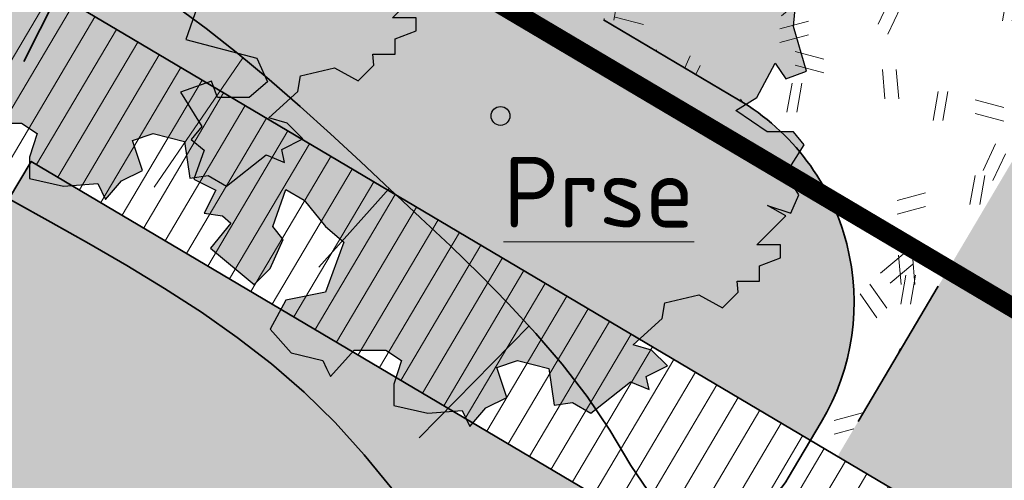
# Model space of a CAD drawing. Header units: metres. Extents: x 90794 to 91984, y 464666 to 465269.
# Tile 22 of 81: x 90923.73 to 90936.27, y 465044.74 to 465050.61. Entities that reach past the tile are written whole.
import ezdxf

# ---------------------------------------------------------------- set-up
doc = ezdxf.new("R2010")
doc.units = ezdxf.units.M
doc.linetypes.add('NLCS-HIDDEN', pattern=[4, 2, -2])
doc.linetypes.add('XX-HIDDEN', pattern=[4, 2, -2])
for name, color, linetype, lineweight in [('N-WE-GR-BEPLANTING_CULTUUR_VASTE PLANTENVAK-A-500', 92, 'Continuous', 18), ('N-WE-GR-BOOM-S', 90, 'Continuous', 25), ('N-WE-GR-GRAS_RUIGGRAS-A-500', 62, 'Continuous', 18), ('N-WE-GR-GROENSTROOK-G', 90, 'Continuous', 35), ('N-WE-GW-HELOFYTENFILTER-A-500', 62, 'Continuous', 18), ('N-WE-GW-TALUDARCERING_KORT-G', 90, 'Continuous', 35), ('N-WE-GW-TALUDARCERING_LANG-G', 90, 'Continuous', 18), ('N-WE-GW-WADI-G', 110, 'XX-HIDDEN', 35), ('N-WE-GW-WADI_TALUD-A-500', 62, 'Continuous', 18), ('N-WE-RI-ITR_RETENTIE_WADI_BODEM-G', 140, 'Continuous', 35), ('N-WE-RI-ITR_RETENTIE_WADI_INSTEEK-G', 120, 'Continuous', 35), ('N-WE-VH-T25', 7, 'Continuous', 25), ('N-WE-VH-VERHARDING-G', 7, 'Continuous', 35), ('V-WE-GR-BOOM-T18', 1, 'Continuous', 18)]:
    doc.layers.add(name, color=color, linetype=linetype, lineweight=lineweight)
doc.layers.add('N-WE-GR-BOOM-A-500', color=7, linetype='Continuous', lineweight=25, true_color=0x30c200, transparency=0.8)
doc.layers.add('N-WE-KL-TRACE_ET_OV_GROEP1-G', color=1, linetype='NLCS-HIDDEN', lineweight=35, true_color=0xff0000, transparency=0.5)
doc.layers.add('N-WE-GR-GRAS_KRUIDENRIJK-A-500', color=7, linetype='Continuous', lineweight=18, true_color=0x008020)
doc.layers.add('N-WE-IE-MEUBILAIR_WATERWEGMEUBILAIR_STEIGER-V', color=7, linetype='Continuous', lineweight=18, true_color=0x9b5f36)
doc.layers.get('0').freeze()
doc.styles.add('NLCS-ISO-M500-T18', font='NLCS-ISO.ttf', dxfattribs={"height": 0.9})
doc.styles.add('NLCS-ISO-M500-T25', font='NLCS-ISO.ttf', dxfattribs={"height": 1.25})
pattern_1 = [(40, (90932.96437311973, 465018.5145333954), (-1.387956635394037, 3.40429161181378), [0.3749999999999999, -4]), (40, (90933.08937311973, 465018.3895333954), (-1.387956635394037, 3.40429161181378), [0.3749999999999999, -4]), (95, (90933.71437311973, 465018.3895333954), (-3.931830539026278, 1.914604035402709), [0.375, -2]), (95, (90933.88937311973, 465018.3895333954), (-3.931830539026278, 1.914604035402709), [0.375, -2]), (125, (90933.96437311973, 465019.0145333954), (-3.686609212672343, 0.4705449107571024), [0.375, -2.5]), (125, (90934.08937311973, 465019.1395333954), (-3.686609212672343, 0.4705449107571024), [0.375, -2.5]), (15, (90932.96437311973, 465019.1395333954), (0.8018411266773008, 2.803043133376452), [0.375, -2]), (15, (90932.96437311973, 465019.3145333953), (0.8018411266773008, 2.803043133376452), [0.375, -2]), (165, (90932.96437311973, 465019.1395333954), (-2.419460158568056, -3.233993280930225), [0.375, -2]), (165, (90932.96437311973, 465019.3145333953), (-2.419460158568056, -3.233993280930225), [0.375, -2]), (65, (90932.96437311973, 465018.5145333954), (-1.337170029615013, 1.86483278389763), [0.375, -2.5]), (65, (90933.08937311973, 465018.3895333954), (-1.337170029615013, 1.86483278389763), [0.375, -2.5]), (80, (90933.71437311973, 465018.3895333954), (-3.302320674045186, 2.866998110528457), [0.3749999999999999, -2]), (80, (90933.83937311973, 465018.3895333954), (-3.302320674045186, 2.866998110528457), [0.3749999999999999, -2]), (80, (90933.21437311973, 465019.0145333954), (-2.331783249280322, 1.172726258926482), [0.3749999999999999, -2]), (80, (90933.33937311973, 465019.0145333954), (-2.331783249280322, 1.172726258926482), [0.3749999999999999, -2])]
pattern_2 = [(0, (90932.96437311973, 465018.5145333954), (1, 1), [0.12, -0.8]), (45, (90933.36437311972, 465018.7145333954), (-0.1131370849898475, 1.866761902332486), [0.12, -0.8]), (29.99999999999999, (90933.04437311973, 465018.6345333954), (0.2274613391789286, 1.286025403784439), [0.12, -0.8]), (15, (90933.28437311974, 465018.9945333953), (0.3856270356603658, 0.7244941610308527), [0.12, -0.8]), (135, (90933.12437311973, 465020.5145333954), (-0.02828427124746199, -0.6505382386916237), [0.12, -0.8]), (150, (90934.16437311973, 465018.9145333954), (0.2156921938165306, -0.5864101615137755), [0.12, -0.8]), (165, (90933.20437311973, 465018.5545333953), (0.1434520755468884, -0.7010146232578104), [0.12, -0.8]), (85, (90933.36437311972, 465018.9145333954), (-0.872677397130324, 1.040016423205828), [0.12, -0.8]), (99.99999999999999, (90932.96437311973, 465018.5145333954), (-1.112117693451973, 0.7787131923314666), [0.12, -0.7999999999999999])]

# ---------------------------------------------------------------- blocks, each defined once
blk = doc.blocks.new('SGR-BOOM_06')
at = {"layer": 'N-WE-GR-BOOM-A-500'}
h = blk.add_hatch(color=256, dxfattribs=at)
h.dxf.hatch_style = 1
h.paths.add_polyline_path([(3.746303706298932, 0.08486595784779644), (4.082024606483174, 0.2936990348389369), (4.375415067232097, 0.8382641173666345), (4.543299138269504, 0.5885213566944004), (4.876296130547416, 0.7127381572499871), (4.667437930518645, 1.425137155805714), (4.711079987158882, 1.886434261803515), (4.499534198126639, 1.969671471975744), (4.163754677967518, 2.639753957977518), (3.828442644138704, 3.012677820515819), (3.373874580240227, 2.603955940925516), (3.662895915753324, 2.430909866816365), (3.914056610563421, 1.801765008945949), (3.537384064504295, 1.718488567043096), (3.327180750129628, 2.136095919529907), (2.991451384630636, 2.054186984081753), (2.657064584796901, 2.305283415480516), (2.238064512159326, 2.514066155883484), (2.446864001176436, 2.681947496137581), (2.321287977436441, 2.931693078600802), (2.530081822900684, 3.184190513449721), (2.865825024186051, 3.05865353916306), (3.159240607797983, 3.226540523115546), (2.697926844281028, 3.519936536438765), (2.530031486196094, 3.938911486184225), (2.197017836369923, 4.064448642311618), (1.94450365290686, 4.524361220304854), (1.273022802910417, 4.692183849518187), (0.8554126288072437, 4.524288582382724), (1.107912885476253, 4.273186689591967), (1.064270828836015, 3.811889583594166), (0.2276521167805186, 3.979701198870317), (0.3518243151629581, 4.315444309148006), (0.1839317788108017, 4.692111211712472), (-0.1504327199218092, 4.608837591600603), (-0.4861730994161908, 4.692066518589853), (-1.154910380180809, 4.649713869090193), (-1.490634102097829, 4.483188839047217), (-1.95193375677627, 4.56504461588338), (-2.538756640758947, 4.105076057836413), (-2.119756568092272, 3.896293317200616), (-1.994180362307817, 3.643818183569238), (-1.575180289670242, 3.435035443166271), (-1.994130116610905, 2.890461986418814), (-2.538667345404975, 2.766231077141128), (-2.915367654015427, 3.099211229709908), (-2.619546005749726, 3.216664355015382), (-2.873110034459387, 3.855299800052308), (-3.627802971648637, 3.434898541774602), (-4.004453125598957, 3.015887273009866), (-3.794266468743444, 2.848033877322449), (-4.004419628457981, 2.513649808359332), (-4.424759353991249, 2.34575435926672), (-4.716801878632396, 2.053672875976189), (-5.01017267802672, 1.214316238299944), (-3.880118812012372, 0.9209648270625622), (-3.712226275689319, 0.5442979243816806), (-4.004271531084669, 0.2931597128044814), (-4.506508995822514, 0.2931262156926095), (-4.602327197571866, 0.5555981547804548), (-5.093368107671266, 0.3763383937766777), (-4.757596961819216, -0.1681847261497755), (-4.925450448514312, -0.3770066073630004), (-4.716628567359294, -0.544860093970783), (-4.88446521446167, -1.006165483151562), (-4.532341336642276, -1.182198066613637), (-4.716561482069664, -1.550699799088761), (-4.424496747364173, -1.591623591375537), (-4.292786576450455, -1.70719043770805), (-4.61907625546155, -2.106831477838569), (-3.920821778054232, -2.682045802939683), (-3.668355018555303, -2.430910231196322), (-3.459575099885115, -1.969602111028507), (-3.627456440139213, -1.760802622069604), (-3.418684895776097, -1.173935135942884), (-3.123882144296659, -1.341782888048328), (-2.788119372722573, -1.760746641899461), (-2.496040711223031, -2.010481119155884), (-2.788049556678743, -2.807529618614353), (-3.41856765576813, -2.931766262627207), (-3.668290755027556, -3.394441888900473), (-3.332530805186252, -3.771097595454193), (-2.831649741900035, -3.896623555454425), (-2.768861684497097, -4.022178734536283), (-2.70607362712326, -4.147733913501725), (-2.328058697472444, -3.728722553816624), (-1.825821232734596, -3.728689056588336), (-1.574691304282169, -3.89653972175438), (-1.698860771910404, -4.273226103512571), (-1.6988383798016, -4.608960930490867), (-1.154284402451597, -4.735848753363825), (-0.6097418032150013, -4.692139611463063), (-0.485530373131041, -4.944614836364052), (-0.2330665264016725, -4.649806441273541), (0.1012924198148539, -4.483281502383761), (-0.05880460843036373, -4.006538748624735), (0.2691206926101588, -3.896416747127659), (0.7727313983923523, -4.023307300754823), (0.8560217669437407, -4.608790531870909), (1.149445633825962, -4.565098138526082), (1.441519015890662, -4.735675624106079), (2.070647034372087, -4.232031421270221), (2.365446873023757, -4.356206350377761), (2.321760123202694, -4.14739857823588), (2.657483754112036, -3.979508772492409), (2.406348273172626, -3.728406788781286), (2.112915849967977, -3.643810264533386), (2.574182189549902, -3.226158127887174), (2.615108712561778, -2.975036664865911), (3.159645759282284, -2.848076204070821), (3.537702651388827, -3.058226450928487), (3.787439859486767, -2.807091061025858), (3.770391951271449, -2.63275425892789), (4.123163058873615, -2.632730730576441), (4.123146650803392, -2.386717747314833), (4.458873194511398, -2.262500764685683), (4.458859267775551, -2.05369007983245), (4.082181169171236, -2.053715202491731), (4.543444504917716, -1.591025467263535), (4.250006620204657, -1.424542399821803), (4.626693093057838, -1.550076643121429), (4.752232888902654, -1.256641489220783), (4.54339981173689, -0.920920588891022), (4.835431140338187, -0.4609716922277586), (4.667549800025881, -0.2521722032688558), (4.249928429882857, -0.2522000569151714)])
h.paths.add_polyline_path([(-0.1499999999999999, 0, -1), (0.1500000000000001, 0, -1)], flags=16)
at = {"linetype": 'Continuous', "flags": 128}
blk.add_lwpolyline([(2.697926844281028, 3.519936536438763), (2.530031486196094, 3.938911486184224), (2.197017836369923, 4.064448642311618), (1.94450365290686, 4.524361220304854), (1.273022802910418, 4.692183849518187), (0.8554126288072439, 4.524288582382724), (1.107912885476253, 4.273186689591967), (1.064270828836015, 3.811889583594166), (0.2276521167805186, 3.979701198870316), (0.3518243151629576, 4.315444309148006), (0.1839317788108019, 4.692111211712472), (-0.1504327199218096, 4.608837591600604), (-0.4861730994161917, 4.692066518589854), (-1.154910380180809, 4.649713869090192), (-1.490634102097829, 4.483188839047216), (-1.95193375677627, 4.56504461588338), (-2.538756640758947, 4.105076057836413), (-2.119756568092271, 3.896293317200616), (-1.994180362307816, 3.643818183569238), (-1.575180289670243, 3.435035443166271), (-1.994130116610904, 2.890461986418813), (-2.538667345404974, 2.766231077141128), (-2.915367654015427, 3.099211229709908), (-2.619546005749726, 3.216664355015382), (-2.873110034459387, 3.855299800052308), (-3.627802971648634, 3.434898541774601), (-4.004453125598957, 3.015887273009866), (-3.794266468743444, 2.84803387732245), (-4.004419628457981, 2.513649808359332), (-4.424759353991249, 2.345754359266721), (-4.716801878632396, 2.05367287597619), (-5.01017267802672, 1.214316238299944), (-3.88011881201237, 0.9209648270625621), (-3.712226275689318, 0.5442979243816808), (-4.004271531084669, 0.2931597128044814), (-4.506508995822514, 0.2931262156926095), (-4.602327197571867, 0.5555981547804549), (-5.093368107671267, 0.3763383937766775), (-4.757596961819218, -0.1681847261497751), (-4.925450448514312, -0.3770066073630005), (-4.716628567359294, -0.544860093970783), (-4.88446521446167, -1.006165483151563), (-4.532341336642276, -1.182198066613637), (-4.716561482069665, -1.550699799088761), (-4.424496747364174, -1.591623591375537), (-4.292786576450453, -1.70719043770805), (-4.61907625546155, -2.106831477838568), (-3.920821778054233, -2.682045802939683), (-3.668355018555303, -2.430910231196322), (-3.459575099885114, -1.969602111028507), (-3.627456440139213, -1.760802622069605), (-3.418684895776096, -1.173935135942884), (-3.123882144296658, -1.341782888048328), (-2.788119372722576, -1.760746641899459), (-2.496040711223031, -2.010481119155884), (-2.788049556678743, -2.807529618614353), (-3.418567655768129, -2.931766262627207), (-3.668290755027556, -3.394441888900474), (-3.332530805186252, -3.771097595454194), (-2.831649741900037, -3.896623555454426), (-2.768861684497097, -4.022178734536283), (-2.70607362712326, -4.147733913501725), (-2.328058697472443, -3.728722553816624), (-1.825821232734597, -3.728689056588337), (-1.574691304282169, -3.89653972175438), (-1.698860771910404, -4.27322610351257), (-1.6988383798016, -4.608960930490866), (-1.154284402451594, -4.735848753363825), (-0.6097418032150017, -4.692139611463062), (-0.4855303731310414, -4.944614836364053), (-0.2330665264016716, -4.64980644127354), (0.1012924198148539, -4.483281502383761), (-0.05880460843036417, -4.006538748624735), (0.2691206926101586, -3.89641674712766), (0.7727313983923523, -4.023307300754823), (0.8560217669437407, -4.608790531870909), (1.149445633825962, -4.565098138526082), (1.441519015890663, -4.735675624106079), (2.070647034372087, -4.232031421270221), (2.365446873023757, -4.356206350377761), (2.321760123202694, -4.14739857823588), (2.657483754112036, -3.979508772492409), (2.406348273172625, -3.728406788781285), (2.112915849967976, -3.643810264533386), (2.574182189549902, -3.226158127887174), (2.615108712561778, -2.975036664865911), (3.159645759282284, -2.848076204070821), (3.537702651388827, -3.058226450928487), (3.787439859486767, -2.807091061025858), (3.770391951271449, -2.632754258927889), (4.123163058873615, -2.632730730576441), (4.123146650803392, -2.386717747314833), (4.458873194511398, -2.262500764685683), (4.458859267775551, -2.05369007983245), (4.082181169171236, -2.05371520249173), (4.543444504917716, -1.591025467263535), (4.250006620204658, -1.424542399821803), (4.626693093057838, -1.550076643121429), (4.752232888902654, -1.256641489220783), (4.54339981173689, -0.9209205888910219), (4.835431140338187, -0.4609716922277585), (4.667549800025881, -0.2521722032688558), (4.249928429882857, -0.2522000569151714), (3.746303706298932, 0.08486595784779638), (4.082024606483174, 0.2936990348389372), (4.375415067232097, 0.8382641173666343), (4.543299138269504, 0.5885213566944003), (4.876296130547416, 0.7127381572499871), (4.667437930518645, 1.425137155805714), (4.711079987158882, 1.886434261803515), (4.499534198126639, 1.969671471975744), (4.163754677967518, 2.639753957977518), (3.828442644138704, 3.012677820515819), (3.373874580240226, 2.603955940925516), (3.662895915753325, 2.430909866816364), (3.914056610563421, 1.801765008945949), (3.537384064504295, 1.718488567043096), (3.327180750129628, 2.136095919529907), (2.991451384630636, 2.054186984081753), (2.657064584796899, 2.305283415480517), (2.238064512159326, 2.514066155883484), (2.446864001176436, 2.681947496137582), (2.321287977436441, 2.931693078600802), (2.530081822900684, 3.184190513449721), (2.865825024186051, 3.05865353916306), (3.159240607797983, 3.226540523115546)], close=True, dxfattribs=at)
blk.add_circle((0, 0), 0.15)

msp = doc.modelspace()

# ---------------------------------------------------------------- hatches: boundary and pattern name
at = {"layer": 'N-WE-GR-BEPLANTING_CULTUUR_VASTE PLANTENVAK-A-500'}
h = msp.add_hatch(dxfattribs=at)
h.set_pattern_fill('AGR-VASTEPLANTEN-SO', color=256, scale=0.1, pattern_type=2)
h.set_pattern_definition([(0, (90932.93087911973, 465018.3895333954), (0.288675, 0.5), [0.066988, -0.510362]), (29.99999999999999, (90932.99786711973, 465018.3895333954), (0.2886752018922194, 0.4999998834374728), [0.066988, -0.933012]), (59.99999999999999, (90933.05587911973, 465018.4230273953), (-0.2886752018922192, 0.4999998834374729), [0.066988, -0.510362]), (90, (90933.08937311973, 465018.4810393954), (-0.288675, 0.5), [0.066988, -0.933012]), (120, (90933.08937311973, 465018.5480273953), (-0.5773502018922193, -1.165625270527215e-07), [0.06698799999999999, -0.5103619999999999]), (150, (90933.05587911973, 465018.6060393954), (-0.5773502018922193, 1.165625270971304e-07), [0.066988, -0.933012]), (180, (90932.99786711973, 465018.6395333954), (-0.2886750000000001, -0.5), [0.066988, -0.510362]), (210, (90932.93087911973, 465018.6395333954), (-0.2886752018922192, -0.4999998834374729), [0.066988, -0.933012]), (240, (90932.87286711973, 465018.6060393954), (0.2886752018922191, -0.4999998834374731), [0.066988, -0.510362]), (270, (90932.83937311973, 465018.5480273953), (0.288675, -0.5000000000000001), [0.066988, -0.933012]), (300.0000000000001, (90932.83937311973, 465018.4810393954), (0.5773502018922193, 1.165625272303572e-07), [0.066988, -0.510362]), (329.9999999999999, (90932.87286711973, 465018.4230273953), (0.5773502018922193, -1.165625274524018e-07), [0.066988, -0.933012])])
h.paths.add_polyline_path([(90913.95467579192, 465060.7984713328), (90911.3732092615, 465062.3268791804), (90894.16343238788, 465072.5162648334), (90891.95692100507, 465068.7894877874, 0.4329662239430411), (90892.36365950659, 465067.3888896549, 0.1165569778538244), (90893.25748881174, 465067.1711940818), (90893.70340664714, 465067.1681458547), (90894.22589488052, 465067.1572613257), (90894.75164574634, 465067.1374112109), (90895.27797130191, 465067.1025285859), (90895.79879854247, 465067.04175689), (90896.30788598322, 465066.9440011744), (90896.79899213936, 465066.7981664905), (90897.26657394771, 465066.5946075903), (90897.71303313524, 465066.3401700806), (90898.14581550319, 465066.0521694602), (90898.57244732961, 465065.748088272), (90899.00045489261, 465065.4454090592), (90899.43642822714, 465065.1594299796), (90899.88115499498, 465064.8919114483), (90900.33320291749, 465064.6394344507), (90900.79113523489, 465064.3985695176), (90901.25351518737, 465064.1658871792), (90901.71890601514, 465063.9379579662), (90902.1858508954, 465063.7113868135), (90902.65264331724, 465063.4832068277), (90903.11740750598, 465063.2507413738), (90903.57826447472, 465063.0113193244), (90904.03333523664, 465062.7622695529), (90904.48074080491, 465062.5009209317), (90904.91860219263, 465062.2246023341), (90905.34504041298, 465061.9306426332), (90905.75876856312, 465061.6172833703), (90906.16223392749, 465061.2885221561), (90906.55933567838, 465060.9505946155), (90906.95397622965, 465060.6097413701), (90907.3500579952, 465060.2722030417), (90907.75148338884, 465059.944220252), (90908.16215482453, 465059.6320336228), (90908.58597471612, 465059.3418837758), (90909.02661852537, 465059.0796361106), (90909.24618548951, 465058.9667390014), (90911.24214540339, 465062.3373261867), (90914.10507615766, 465060.6423943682), (90913.2659090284, 465059.2232239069), (90912.76465320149, 465059.0096011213, 0.1989123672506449), (90911.84866409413, 465058.0747952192), (90911.77670430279, 465057.8959474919), (90911.88559142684, 465057.8517896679), (90912.36265514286, 465057.6444755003), (90912.83319814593, 465057.42530832), (90913.29950006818, 465057.1987617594), (90913.76393025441, 465056.9694712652), (90914.22885804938, 465056.7420722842), (90914.69665279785, 465056.5212002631), (90915.16968384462, 465056.3114906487), (90915.65017739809, 465056.1172957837), (90916.13729048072, 465055.9368975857), (90916.62722990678, 465055.7627428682), (90917.1160831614, 465055.5870424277), (90917.5999377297, 465055.4020070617), (90918.07488109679, 465055.1998475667), (90918.53709073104, 465054.9729486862), (90918.98595100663, 465054.71989443), (90919.42485114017, 465054.4470105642), (90919.8574323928, 465054.1611100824), (90920.28733602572, 465053.8690059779), (90920.71820330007, 465053.5775112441), (90921.15367547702, 465053.2934388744), (90921.59739318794, 465053.0236007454), (90922.05151059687, 465052.7721729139), (90922.51351363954, 465052.5350536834), (90922.97997423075, 465052.3065206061), (90923.44746428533, 465052.0808512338), (90923.91255571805, 465051.8523231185), (90924.37182044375, 465051.6152138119), (90924.8218303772, 465051.3638008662), (90925.25969091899, 465051.0932442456), (90925.68565512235, 465050.8039102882), (90926.10112643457, 465050.4980681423), (90926.50751000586, 465050.1779897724), (90926.90621098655, 465049.8459471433), (90927.29863452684, 465049.5042122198), (90927.68618577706, 465049.1550569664), (90928.07026988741, 465048.8007533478), (90928.4522920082, 465048.4435733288), (90928.52942211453, 465048.3711743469), (90933.80186727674, 465045.249519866), (90933.93848903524, 465045.4802727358, 0.4142135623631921), (90932.88543035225, 465049.5901471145), (90931.16445266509, 465050.6090856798)])
at = {"layer": 'N-WE-GR-GRAS_KRUIDENRIJK-A-500'}
h = msp.add_hatch(dxfattribs=at)
h.set_pattern_fill('AGR-KRUIDEN-SO', color=256, scale=0.1, pattern_type=2)
h.set_pattern_definition([(90, (0.5094692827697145, 0.8604888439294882), (-0.707106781, 0.707106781), [0.1875, -1.226713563]), (45, (0.5094692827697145, 0.8604888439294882), (-0.7071067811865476, 0.7071067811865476), [0.1875, -0.8125]), (135, (0.5094692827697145, 0.8604888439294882), (-0.7071067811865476, -0.7071067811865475), [0.1875, -0.8125])])
edge = h.paths.add_edge_path()
edge.add_arc((90877.96889997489, 465052.8188761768), 0.4000000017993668, 149.3715146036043, 239.371514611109)
edge.add_line((90877.76511226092, 465052.4746806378), (90897.36705131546, 465040.8689684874))
edge.add_arc((90897.57083902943, 465041.2131640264), 0.400000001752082, 239.3715146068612, 329.3715146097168)
edge.add_line((90897.9150345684, 465041.0093763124), (90897.96598149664, 465041.0954251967))
edge.add_arc((90897.62178595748, 465041.2992129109), 0.4000000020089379, 329.3715146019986, 405.3964201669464)
edge.add_line((90897.90266497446, 465041.584005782), (90895.67502790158, 465043.7810288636))
edge.add_arc((90894.34085257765, 465042.4282627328), 1.899999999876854, 45.39642016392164, 59.37151461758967)
edge.add_line((90895.30884421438, 465044.0631915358), (90881.55551492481, 465052.2061196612))
edge.add_arc((90880.58752328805, 465050.5711908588), 1.89999999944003, 59.37151460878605, 73.34660905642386)
edge.add_line((90881.13202767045, 465052.3914971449), (90878.13447940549, 465053.2881474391))
edge.add_arc((90878.01984690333, 465052.9049250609), 0.4000000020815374, 73.34660906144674, 149.3715145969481)
edge.add_line((90877.67565136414, 465053.1087127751), (90877.6247044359, 465053.0226638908))
edge = h.paths.add_edge_path()
edge.add_arc((90922.75419099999, 465025.6055889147), 1.899999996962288, 45.39642015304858, 59.37151462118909)
edge.add_line((90923.72218263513, 465027.2405177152), (90904.59940633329, 465038.5625321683))
edge.add_arc((90903.63141469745, 465036.9276033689), 1.899999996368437, 59.37151458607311, 73.34660905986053)
edge.add_line((90904.17591907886, 465038.7479096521), (90901.1783708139, 465039.6445599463))
edge.add_arc((90901.06373831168, 465039.2613375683), 0.40000000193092, 73.3466090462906, 149.3715146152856)
edge.add_line((90900.71954277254, 465039.4651252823), (90900.66859584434, 465039.3790763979))
edge.add_arc((90901.01279138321, 465039.1752886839), 0.4000000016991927, 149.3715145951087, 239.3715146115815)
edge.add_line((90900.80900366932, 465038.831093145), (90925.78038973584, 465024.0462946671))
edge.add_arc((90925.98417744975, 465024.3904902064), 0.4000000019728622, 239.3715146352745, 329.3715145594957)
edge.add_line((90926.32837298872, 465024.186702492), (90926.37931991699, 465024.2727513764))
edge.add_arc((90926.03512437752, 465024.4765390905), 0.4000000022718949, 329.3715146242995, 405.3964201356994)
edge.add_line((90926.31600339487, 465024.7613319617), (90924.08836632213, 465026.9583550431))
edge = h.paths.add_edge_path()
edge.add_arc((90833.12668940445, 465078.6713076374), 1.89999999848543, 59.37151459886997, 72.80267784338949)
edge.add_line((90833.6884498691, 465080.486362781), (90830.69132263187, 465081.4139751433))
edge.add_arc((90830.57305727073, 465081.0318582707), 0.4000000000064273, 72.80267783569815, 232.7460180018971)
edge.add_arc((90842.37736878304, 465096.5530769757), 19.90000000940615, 232.7460179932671, 239.371514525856)
edge.add_line((90832.23893002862, 465079.4293489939), (90871.74169035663, 465056.0409656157))
edge.add_arc((90871.94547807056, 465056.3851611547), 0.4000000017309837, 239.3715146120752, 329.3715146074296)
edge.add_line((90872.2896736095, 465056.1813734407), (90872.34062053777, 465056.2674223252))
edge.add_arc((90871.99642499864, 465056.4712100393), 0.4000000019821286, 329.3715146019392, 405.3964201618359)
edge.add_line((90872.27730401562, 465056.7560029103), (90870.04966694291, 465058.9530259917))
edge.add_arc((90868.71549161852, 465057.6002598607), 1.900000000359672, 45.39642015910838, 59.37151460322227)
edge.add_line((90869.68348325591, 465059.2351886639), (90834.09468104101, 465080.3062364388))
edge = h.paths.add_edge_path()
edge.add_line((90974.42167613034, 464995.2472678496), (90975.28777391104, 464996.7100988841))
edge.add_line((90975.28777391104, 464996.7100988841), (90935.59421430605, 465020.2114487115))
edge.add_arc((90934.62622266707, 465018.5765199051), 1.900000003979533, 59.3715146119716, 73.34660902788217)
edge.add_line((90935.17072705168, 465020.3968261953), (90932.17317878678, 465021.2934764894))
edge.add_arc((90932.05854628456, 465020.9102541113), 0.4000000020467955, 73.34660905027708, 149.3715145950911)
edge.add_line((90931.71435074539, 465021.1140418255), (90931.66340381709, 465021.0279929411))
edge.add_arc((90932.00759935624, 465020.8242052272), 0.4000000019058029, 149.371514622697, 239.3715146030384)
edge.add_line((90931.80381164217, 465020.4800096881), (90974.42167613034, 464995.2472678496))
at = {"layer": 'N-WE-GR-GRAS_RUIGGRAS-A-500'}
h = msp.add_hatch(dxfattribs=at)
h.set_pattern_fill('AGR-GRAS_RUIGGRAS-SO', color=256, scale=0.025, pattern_type=2)
h.set_pattern_definition(pattern_1)
edge = h.paths.add_edge_path()
edge.add_line((90937.15777376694, 465043.2625896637), (90937.58801818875, 465043.0078550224))
edge.add_line((90937.58801818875, 465043.0078550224), (90940.78145564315, 465048.4015409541))
edge.add_line((90940.78145564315, 465048.4015409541), (90940.67819698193, 465048.4626772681))
edge.add_arc((90939.06047795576, 465049.4204795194), 1.880000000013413, 329.3715146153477, 419.3715146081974)
edge.add_line((90940.01828020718, 465051.0381985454), (90933.65066276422, 465054.808271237))
edge.add_line((90933.65066276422, 465054.808271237), (90931.1644526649, 465050.60908568))
edge.add_line((90931.1644526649, 465050.60908568), (90932.88543035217, 465049.5901471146))
edge.add_arc((90931.35702250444, 465047.0086805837), 2.999999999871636, -30.628485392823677, 59.37151461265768, ccw=False)
edge.add_line((90933.93848903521, 465045.4802727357), (90933.80186727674, 465045.249519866))
edge.add_line((90933.80186727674, 465045.249519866), (90934.14606281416, 465045.045732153))
edge.add_line((90934.14606281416, 465045.045732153), (90937.150996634, 465050.1210372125))
edge.add_arc((90938.65685211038, 465049.2294659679), 1.750000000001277, -30.628485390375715, 149.3715146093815, ccw=False)
edge.add_line((90940.16270758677, 465048.3378947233), (90937.15777376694, 465043.2625896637))
h = msp.add_hatch(dxfattribs=at)
h.set_pattern_fill('AGR-GRAS_RUIGGRAS-SO', color=256, scale=0.025, pattern_type=2)
h.set_pattern_definition(pattern_1)
h.paths.add_polyline_path([(90925.29247900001, 465032.5713220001), (90923.475681, 465032.916162), (90919.310232, 465034.297053), (90915.19136499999, 465036.546513), (90911.8489, 465038.178305), (90908.82176, 465040.188428), (90906.11808500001, 465042.78519), (90903.91096000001, 465045.496229), (90903.71200899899, 465045.6298932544), (90902.33079518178, 465043.2758851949), (90928.55419285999, 465027.7498087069), (90936.56907962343, 465041.286877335), (90936.13883520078, 465041.5416119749), (90929.27025432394, 465029.9406432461, -0.2974007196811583), (90927.55480986, 465029.0948105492), (90926.248344, 465029.252414), (90925.280276, 465030.570351)])
at = {"layer": 'N-WE-GW-HELOFYTENFILTER-A-500'}
h = msp.add_hatch(dxfattribs=at)
h.set_pattern_fill('AGR-GRAS_SPORTVELD-SO', color=256, scale=0.2, angle=45, pattern_type=2)
h.set_pattern_definition([(104.371514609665, (90932.96437311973, 465018.5145333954), (-0.1734837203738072, 0.03748802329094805), [0, -0.15875])])
edge = h.paths.add_edge_path()
edge.add_line((90974.2872411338, 465116.7694598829), (90958.45424641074, 465126.1436946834))
edge.add_line((90958.45424641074, 465126.1436946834), (90956.67110392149, 465123.1319837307))
edge.add_line((90956.67110392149, 465123.1319837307), (90972.50409864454, 465113.7577489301))
edge.add_arc((90971.48516007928, 465112.0367712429), 1.999999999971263, -30.628485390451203, 59.37151460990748, ccw=False)
edge.add_line((90973.20613776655, 465111.0178326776), (90965.10557617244, 465097.3360600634))
edge.add_line((90965.10557617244, 465097.3360600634), (90968.1172871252, 465095.5529175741))
edge.add_line((90968.1172871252, 465095.5529175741), (90976.21784871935, 465109.2346901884))
edge.add_arc((90971.48516007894, 465112.0367712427), 5.50000000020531, 329.3715146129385, 419.3715146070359)
h.paths.add_polyline_path([(90963.83190296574, 465095.1848379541), (90948.54782448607, 465069.3701726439), (90951.55953543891, 465067.5870301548), (90966.84361391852, 465093.4016954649)])
edge = h.paths.add_edge_path()
edge.add_arc((90938.65685211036, 465049.2294659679), 1.750000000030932, 329.3715146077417, 509.3715146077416)
edge.add_line((90937.15099663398, 465050.1210372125), (90934.14606281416, 465045.045732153))
edge.add_line((90934.14606281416, 465045.045732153), (90937.15777376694, 465043.2625896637))
edge.add_line((90937.15777376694, 465043.2625896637), (90940.16270758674, 465048.3378947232))
edge = h.paths.add_edge_path()
edge.add_arc((90944.12855220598, 465058.4711161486), 1.750000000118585, 149.3715146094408, 329.3715146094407)
edge.add_line((90945.63440768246, 465057.5795449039), (90950.28586223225, 465065.4358080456))
edge.add_line((90950.28586223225, 465065.4358080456), (90947.27415127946, 465067.2189505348))
edge.add_line((90947.27415127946, 465067.2189505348), (90942.6226967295, 465059.3626873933))
edge = h.paths.add_edge_path()
edge.add_arc((90899.12498568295, 465085.1163596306), 1.750000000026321, 149.371514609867, 329.3715146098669)
edge.add_line((90900.63084115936, 465084.224788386), (90915.47168136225, 465109.2908284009))
edge.add_line((90915.47168136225, 465109.2908284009), (90912.45997040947, 465111.0739708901))
edge.add_line((90912.45997040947, 465111.0739708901), (90897.61913020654, 465086.0079308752))
edge = h.paths.add_edge_path()
edge.add_arc((90927.76439884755, 465030.8322144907), 1.750000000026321, 149.371514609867, 329.3715146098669)
edge.add_line((90929.27025432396, 465029.9406432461), (90936.13883520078, 465041.5416119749))
edge.add_line((90936.13883520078, 465041.5416119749), (90933.12712424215, 465043.3247544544))
edge.add_line((90933.12712424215, 465043.3247544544), (90926.25854337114, 465031.7237857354))
edge = h.paths.add_edge_path()
edge.add_arc((90882.7608323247, 465057.4774579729), 1.750000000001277, 149.3715146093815, 329.3715146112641)
edge.add_line((90884.2666878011, 465056.5858867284), (90895.15914106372, 465074.9831382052))
edge.add_arc((90893.65328558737, 465075.8747094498), 1.749999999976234, 329.3715146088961, 509.3715146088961)
edge.add_line((90892.14743011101, 465076.7662806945), (90881.25497684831, 465058.3690292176))
edge = h.paths.add_edge_path()
edge.add_line((90954.08963739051, 465124.6603915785), (90955.87277987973, 465127.6721025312))
edge.add_line((90955.87277987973, 465127.6721025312), (90935.73734093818, 465139.5936837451))
edge.add_arc((90932.9352598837, 465134.8609951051), 5.49999999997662, 59.37151461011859, 149.3715146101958)
edge.add_line((90928.20257124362, 465137.6630761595), (90913.73364361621, 465113.2251929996))
edge.add_line((90913.73364361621, 465113.2251929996), (90916.74535456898, 465111.4420505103))
edge.add_line((90916.74535456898, 465111.4420505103), (90931.21428219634, 465135.8799336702))
edge.add_arc((90932.93525988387, 465134.8609951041), 2.000000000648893, 59.37151462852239, 149.3715145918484, ccw=False)
edge.add_line((90933.95419844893, 465136.5819727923), (90954.08963739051, 465124.6603915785))
at = {"layer": 'N-WE-GW-WADI_TALUD-A-500'}
h = msp.add_hatch(dxfattribs=at)
h.set_pattern_fill('AGR-GRAS_01-SO', color=256, scale=0.04, pattern_type=2)
h.set_pattern_definition(pattern_2)
h.paths.add_polyline_path([(90911.010855, 465044.283441), (90908.509699, 465046.401213), (90905.692764, 465048.2385270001), (90905.33567557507, 465048.3971144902), (90903.71200899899, 465045.6298932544), (90903.91096000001, 465045.496229), (90906.11808500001, 465042.78519), (90908.82176, 465040.188428), (90911.8489, 465038.178305), (90915.19136499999, 465036.546513), (90919.310232, 465034.297053), (90923.475681, 465032.916162), (90925.29247900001, 465032.5713220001), (90925.280276, 465030.570351), (90926.248344, 465029.252414), (90927.55480986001, 465029.0948105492, -0.5415437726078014), (90926.25854337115, 465031.7237857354), (90927.43801167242, 465033.7158966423), (90927.44019600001, 465034.641074), (90922.795039, 465035.575625), (90921.12375, 465036.287153), (90919.552278, 465037.333252), (90916.666756, 465039.518462), (90913.805978, 465041.8163250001)])
h.paths.add_polyline_path([(90921.63228709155, 465034.6315182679), (90922.59066994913, 465034.3460321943), (90922.30518387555, 465033.3876493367), (90921.3468010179, 465033.6731354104)], flags=16)
h.paths.add_polyline_path([(90923.87256614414, 465048.8040968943), (90923.58632627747, 465048.3263182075), (90923.63350062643, 465048.3006710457), (90924.12116182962, 465048.0308863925), (90924.60841344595, 465047.7564782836), (90925.09326527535, 465047.4755686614), (90925.57206529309, 465047.1850317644), (90926.04111798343, 465046.881709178), (90926.49672783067, 465046.5624424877), (90926.935199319, 465046.2240732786), (90927.35283693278, 465045.8634431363), (90927.74596081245, 465045.4774085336), (90928.11448908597, 465045.0662472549), (90928.4665089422, 465044.638005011), (90928.8112351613, 465044.2017997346), (90929.15788252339, 465043.7667493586), (90929.51552691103, 465043.341835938), (90929.88808720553, 465042.9309966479), (90930.2729202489, 465042.5317492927), (90930.66695785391, 465042.1411958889), (90931.06713183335, 465041.7564384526), (90931.470374, 465041.374579), (90931.79210081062, 465041.0699123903), (90933.12712424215, 465043.3247544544)])
h.paths.add_polyline_path([(90907.3500579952, 465060.2722030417), (90906.95397622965, 465060.6097413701), (90906.55933567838, 465060.9505946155), (90906.16223392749, 465061.2885221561), (90905.75876856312, 465061.6172833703), (90905.34504041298, 465061.9306426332), (90904.91860219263, 465062.2246023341), (90904.48074080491, 465062.5009209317), (90904.03333523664, 465062.7622695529), (90903.57826447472, 465063.0113193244), (90903.11740750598, 465063.2507413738), (90902.65264331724, 465063.4832068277), (90902.1858508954, 465063.7113868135), (90901.71890601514, 465063.9379579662), (90901.25351518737, 465064.1658871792), (90900.79113523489, 465064.3985695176), (90900.33320291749, 465064.6394344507), (90899.88115499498, 465064.8919114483), (90899.43642822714, 465065.1594299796), (90899.00045489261, 465065.4454090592), (90898.57244732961, 465065.748088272), (90898.14581550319, 465066.0521694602), (90897.71303313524, 465066.3401700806), (90897.26657394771, 465066.5946075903), (90896.79899213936, 465066.7981664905), (90896.30788598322, 465066.9440011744), (90895.79879854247, 465067.04175689), (90895.27797130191, 465067.1025285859), (90894.75164574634, 465067.1374112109), (90894.22589488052, 465067.1572613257), (90893.70340664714, 465067.1681458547), (90893.1837356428, 465067.1716982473), (90892.66631842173, 465067.1693849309), (90892.15059153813, 465067.1626723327), (90891.63599154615, 465067.1530268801), (90891.121955, 465067.141915), (90890.50874287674, 465067.1286592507), (90889.53706885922, 465065.4875109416), (90889.73843866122, 465065.3662523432), (90890.22635955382, 465065.0992277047), (90890.72913690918, 465064.8768291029), (90891.25246875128, 465064.7161901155), (90891.79349700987, 465064.6088313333), (90892.34672354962, 465064.5383702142), (90892.90664948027, 465064.4884219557), (90893.46777591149, 465064.4426017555), (90894.02460395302, 465064.3845248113), (90894.57163471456, 465064.2978063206), (90895.10342620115, 465064.1662245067), (90895.61801423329, 465063.9835227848), (90896.11886242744, 465063.7589971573), (90896.6099056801, 465063.5032940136), (90897.09507888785, 465063.227059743), (90897.57831694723, 465062.9409407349), (90898.06355475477, 465062.6555833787), (90898.55472720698, 465062.3816340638), (90899.05545030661, 465062.1290059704), (90899.5648029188, 465061.8971803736), (90900.07848737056, 465061.6778751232), (90900.59212558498, 465061.4626232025), (90901.10133948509, 465061.2429575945), (90901.60175099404, 465061.0104112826), (90902.0889820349, 465060.75651725), (90902.55873332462, 465060.4729490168), (90903.01055825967, 465060.1582517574), (90903.44952672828, 465059.8208098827), (90903.88113367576, 465059.4697659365), (90904.31087404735, 465059.114262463), (90904.74424278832, 465058.7634420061), (90905.18673484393, 465058.42644711), (90905.64382978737, 465058.1123953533), (90906.11761982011, 465057.8249030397), (90906.60257536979, 465057.5552082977), (90907.09212558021, 465057.2928581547), (90907.58075009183, 465057.0290608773), (90907.97148427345, 465056.8141448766), (90909.24618548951, 465058.9667390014), (90909.02661852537, 465059.0796361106), (90908.58597471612, 465059.3418837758), (90908.16215482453, 465059.6320336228), (90907.75148338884, 465059.944220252)])
h.paths.add_polyline_path([(90902.141602, 465049.815643), (90899.215952, 465051.321182), (90895.56193899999, 465051.812933), (90892.08356200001, 465052.609142), (90890.472025, 465053.435879), (90888.828406, 465055.031847), (90887.494087, 465057.128437), (90886.315666, 465058.323756), (90885.29544347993, 465058.3234454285), (90884.2666878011, 465056.5858867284, -0.2592513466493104), (90882.7985623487, 465055.7278647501), (90884.19504800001, 465055.7579800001), (90884.75248200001, 465055.942616), (90885.162565, 465055.778825), (90887.24222300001, 465053.276437), (90890.27356, 465050.943138), (90893.152517, 465049.910616), (90896.839915, 465049.096151), (90900.628562, 465047.7014920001), (90902.02119322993, 465046.7658595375), (90903.47619747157, 465049.2229322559)])
h.paths.add_polyline_path([(90888.3231718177, 465053.8394625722), (90887.5841380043, 465053.1657942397), (90886.91046967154, 465053.9048280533), (90887.64950348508, 465054.5784963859)], flags=16)
h.paths.add_polyline_path([(90921.15367547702, 465053.2934388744), (90920.71820330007, 465053.5775112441), (90920.28733602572, 465053.8690059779), (90919.8574323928, 465054.1611100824), (90919.42485114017, 465054.4470105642), (90918.98595100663, 465054.71989443), (90918.53709073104, 465054.9729486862), (90918.07488109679, 465055.1998475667), (90917.5999377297, 465055.4020070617), (90917.1160831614, 465055.5870424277), (90916.62722990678, 465055.7627428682), (90916.13729048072, 465055.9368975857), (90915.65017739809, 465056.1172957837), (90915.16968384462, 465056.3114906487), (90914.69665279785, 465056.5212002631), (90914.22885804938, 465056.7420722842), (90913.76393025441, 465056.9694712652), (90913.29950006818, 465057.1987617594), (90912.83319814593, 465057.42530832), (90912.36265514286, 465057.6444755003), (90911.88559142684, 465057.8517896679), (90911.77670430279, 465057.8959474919), (90911.28871502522, 465056.6831066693, 0.4141256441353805), (90912.23646310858, 465054.4583345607), (90920.58499185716, 465051.0963728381, 0.372450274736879), (90922.7013145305, 465051.8218195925), (90925.06360252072, 465050.4231807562), (90928.52942211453, 465048.3711743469), (90928.4522920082, 465048.4435733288), (90928.07026988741, 465048.8007533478), (90927.68618577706, 465049.1550569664), (90927.29863452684, 465049.5042122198), (90926.90621098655, 465049.8459471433), (90926.50751000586, 465050.1779897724), (90926.10112643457, 465050.4980681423), (90925.68565512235, 465050.8039102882), (90925.25969091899, 465051.0932442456), (90924.8218303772, 465051.3638008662), (90924.37182044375, 465051.6152138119), (90923.91255571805, 465051.8523231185), (90923.44746428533, 465052.0808512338), (90922.97997423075, 465052.3065206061), (90922.51351363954, 465052.5350536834), (90922.05151059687, 465052.7721729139), (90921.59739318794, 465053.0236007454)])
h = msp.add_hatch(dxfattribs=at)
h.set_pattern_fill('AGR-GRAS_01-SO', color=256, scale=0.04, pattern_type=2)
h.set_pattern_definition(pattern_2)
h.paths.add_polyline_path([(90926.935199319, 465046.2240732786), (90926.49672783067, 465046.5624424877), (90926.04111798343, 465046.881709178), (90925.57206529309, 465047.1850317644), (90925.09326527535, 465047.4755686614), (90924.60841344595, 465047.7564782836), (90924.12116182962, 465048.0308863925), (90923.63350062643, 465048.3006710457), (90923.58632627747, 465048.3263182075), (90922.88302137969, 465047.1523933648), (90908.09876370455, 465053.1062562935), (90905.33567557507, 465048.3971144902), (90905.692764, 465048.2385270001), (90908.509699, 465046.401213), (90911.010855, 465044.283441), (90913.805978, 465041.8163250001), (90916.666756, 465039.518462), (90919.552278, 465037.333252), (90921.12375, 465036.287153), (90922.795039, 465035.575625), (90927.44019600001, 465034.641074), (90927.43801167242, 465033.7158966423), (90931.79210081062, 465041.0699123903), (90931.470374, 465041.374579), (90931.06713183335, 465041.7564384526), (90930.66695785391, 465042.1411958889), (90930.2729202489, 465042.5317492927), (90929.88808720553, 465042.9309966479), (90929.51552691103, 465043.341835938), (90929.15788252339, 465043.7667493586), (90928.8112351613, 465044.2017997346), (90928.4665089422, 465044.638005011), (90928.11448908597, 465045.0662472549), (90927.74596081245, 465045.4774085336), (90927.35283693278, 465045.8634431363)])
h.paths.add_polyline_path([(90906.60257536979, 465057.5552082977), (90906.11761982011, 465057.8249030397), (90905.64382978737, 465058.1123953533), (90905.18673484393, 465058.42644711), (90904.74424278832, 465058.7634420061), (90904.31087404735, 465059.114262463), (90903.88113367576, 465059.4697659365), (90903.44952672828, 465059.8208098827), (90903.01055825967, 465060.1582517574), (90902.55873332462, 465060.4729490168), (90902.0889820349, 465060.75651725), (90901.60175099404, 465061.0104112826), (90901.10133948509, 465061.2429575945), (90900.59212558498, 465061.4626232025), (90900.07848737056, 465061.6778751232), (90899.5648029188, 465061.8971803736), (90899.05545030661, 465062.1290059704), (90898.55472720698, 465062.3816340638), (90898.06355475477, 465062.6555833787), (90897.57831694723, 465062.9409407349), (90897.09507888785, 465063.227059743), (90896.6099056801, 465063.5032940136), (90896.11886242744, 465063.7589971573), (90895.61801423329, 465063.9835227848), (90895.10342620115, 465064.1662245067), (90894.57163471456, 465064.2978063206), (90894.02460395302, 465064.3845248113), (90893.46777591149, 465064.4426017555), (90892.90664948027, 465064.4884219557), (90892.34672354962, 465064.5383702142), (90891.79349700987, 465064.6088313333), (90891.25246875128, 465064.7161901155), (90890.72913690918, 465064.8768291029), (90890.22635955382, 465065.0992277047), (90889.73843866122, 465065.3662523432), (90889.53706885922, 465065.4875109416), (90885.29544347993, 465058.3234454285), (90886.315666, 465058.323756), (90887.494087, 465057.128437), (90888.828406, 465055.031847), (90890.472025, 465053.435879), (90892.08356200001, 465052.609142), (90895.56193899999, 465051.812933), (90899.215952, 465051.321182), (90902.141602, 465049.815643), (90903.47619747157, 465049.2229322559), (90907.97148427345, 465056.8141448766), (90907.58075009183, 465057.0290608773), (90907.09212558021, 465057.2928581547)])
at = {"layer": 'N-WE-IE-MEUBILAIR_WATERWEGMEUBILAIR_STEIGER-V'}
h = msp.add_hatch(dxfattribs=at)
h.set_pattern_fill('ANSI31', color=256, scale=0.1, angle=194.37)
h.set_pattern_definition([(239.37, (90932.96437311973, 465018.5145333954), (0.2732009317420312, -0.1617637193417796), [])])
edge = h.paths.add_edge_path()
edge.add_line((90911.20565855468, 465055.6745157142), (90909.3796585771, 465052.5904189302))
edge.add_line((90909.3796585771, 465052.5904189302), (90922.88302137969, 465047.1523933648))
edge.add_line((90922.88302137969, 465047.1523933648), (90923.87256614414, 465048.8040968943))
edge.add_line((90923.87256614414, 465048.8040968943), (90936.56907962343, 465041.286877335))
edge.add_line((90936.56907962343, 465041.286877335), (90937.58801818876, 465043.0078550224))
edge.add_line((90937.58801818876, 465043.0078550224), (90922.7013145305, 465051.8218195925))
edge.add_arc((90921.22375938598, 465052.6825803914), 1.709993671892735, 248.0647594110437, 329.77674121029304, ccw=False)
edge.add_line((90920.58497690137, 465051.0963788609), (90912.23646310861, 465054.4583345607))
edge.add_arc((90912.87530908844, 465056.044736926), 1.710203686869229, 192.502243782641, 248.06529963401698, ccw=False)

# ---------------------------------------------------------------- linework, layer by layer
at = {"layer": 'N-WE-GR-GROENSTROOK-G', "flags": 128}
msp.add_lwpolyline([(90931.16445266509, 465050.6090856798), (90932.8854303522, 465049.5901471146, -0.4142135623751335), (90933.93848903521, 465045.4802727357), (90933.51867720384, 465044.771214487, -0.4989631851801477), (90931.930433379, 465044.5948465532)], format="xyb", dxfattribs=at)
at = {"layer": 'N-WE-GW-TALUDARCERING_KORT-G', "linetype": 'XX-HIDDEN'}
for p, q in [((90924.51219273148, 465051.5367901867), (90923.78094370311, 465050.076973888)), ((90928.43481763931, 465048.4599113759), (90927.53763830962, 465047.4557181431))]:
    msp.add_line(p, q, dxfattribs=at)
at = {"layer": 'N-WE-GW-TALUDARCERING_LANG-G', "linetype": 'XX-HIDDEN'}
for p, q in [((90926.57088263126, 465050.1252123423), (90924.8505335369, 465047.6162006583)), ((90930.21674735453, 465046.7074953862), (90928.33676113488, 465044.7958469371))]:
    msp.add_line(p, q, dxfattribs=at)
at = {"layer": 'N-WE-GW-WADI-G', "flags": 128}
msp.add_lwpolyline([(90926.25854337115, 465031.7237857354), (90937.150996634, 465050.1210372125, -1), (90940.16270758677, 465048.3378947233), (90929.27025432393, 465029.9406432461, -0.9999999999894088)], format="xyb", close=True, dxfattribs=at)
at = {"layer": 'N-WE-KL-TRACE_ET_OV_GROEP1-G', "transparency": 33554687, "const_width": 0.25, "flags": 128}
msp.add_lwpolyline([(90953.99854886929, 465110.6473612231), (90921.59800303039, 465055.6920245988), (90910.68823019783, 465062.1513694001), (90910.43349555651, 465061.7211249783), (90922.20572820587, 465054.7547453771), (90922.46046284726, 465055.184989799), (90938.7831909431, 465045.5171973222)], dxfattribs=at)
at = {"layer": 'N-WE-RI-ITR_RETENTIE_WADI_BODEM-G'}
msp.add_lwpolyline([(90923.58632627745, 465048.3263182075), (90923.63350062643, 465048.3006710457), (90924.12116182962, 465048.0308863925), (90924.60841344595, 465047.7564782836), (90925.09326527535, 465047.4755686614), (90925.57206529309, 465047.1850317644), (90926.04111798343, 465046.881709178), (90926.49672783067, 465046.5624424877), (90926.935199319, 465046.2240732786), (90927.35283693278, 465045.8634431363), (90927.74596081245, 465045.4774085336), (90928.11448908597, 465045.0662472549), (90928.4665089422, 465044.638005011), (90928.8112351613, 465044.2017997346), (90929.15788252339, 465043.7667493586), (90929.51552691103, 465043.341835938), (90929.88808720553, 465042.9309966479), (90930.2729202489, 465042.5317492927), (90930.66695785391, 465042.1411958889), (90931.06713183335, 465041.7564384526), (90931.470374, 465041.374579), (90931.79210081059, 465041.0699123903)], dxfattribs=at)
at = {"layer": 'N-WE-RI-ITR_RETENTIE_WADI_INSTEEK-G', "flags": 128}
for points in [[(90923.44746428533, 465052.0808512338), (90923.91255571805, 465051.8523231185), (90924.37182044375, 465051.6152138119), (90924.8218303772, 465051.3638008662), (90925.25969091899, 465051.0932442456), (90925.68565512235, 465050.8039102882), (90926.10112643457, 465050.4980681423), (90926.50751000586, 465050.1779897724), (90926.90621098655, 465049.8459471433), (90927.29863452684, 465049.5042122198), (90927.68618577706, 465049.1550569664), (90928.07026988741, 465048.8007533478), (90928.4522920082, 465048.4435733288), (90928.52942211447, 465048.371174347)], [(90928.52942211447, 465048.371174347), (90928.83356291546, 465048.0856893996), (90929.21300610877, 465047.7267577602), (90929.58703084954, 465047.3637844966), (90929.95192661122, 465046.9936494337), (90930.30398286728, 465046.6132323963), (90930.63948909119, 465046.2194132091), (90930.95473475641, 465045.8090716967), (90931.24600933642, 465045.379087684), (90931.51470370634, 465044.9309982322), (90931.80249310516, 465044.5031173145), (90932.16249663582, 465044.1440940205), (90932.58894104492, 465043.8479486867), (90933.048681, 465043.583312)]]:
    msp.add_lwpolyline(points, dxfattribs=at)
at = {"layer": 'N-WE-VH-VERHARDING-G', "flags": 128}
msp.add_lwpolyline([(90914.10507615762, 465060.6423943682), (90913.2659090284, 465059.2232239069), (90912.76465320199, 465059.0096011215, 0.1989123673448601), (90911.8486640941, 465058.0747952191), (90911.28875636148, 465056.6832093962, 0.4141446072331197), (90912.23646310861, 465054.4583345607), (90920.58497690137, 465051.0963788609, 0.3724529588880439), (90922.7013145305, 465051.8218195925), (90925.06360252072, 465050.4231807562), (90937.58801818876, 465043.0078550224), (90936.56907962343, 465041.286877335), (90923.87256614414, 465048.8040968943), (90922.88302137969, 465047.1523933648), (90908.09876370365, 465053.1062562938), (90899.92514130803, 465039.3010847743), (90898.20416372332, 465040.3200233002), (90911.24214540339, 465062.3373261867), (90914.10507617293, 465060.6423943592)], format="xyb", dxfattribs=at)

# ---------------------------------------------------------------- block references
at = {"layer": 'N-WE-GR-BOOM-S', "xscale": 0.8, "yscale": 0.8, "zscale": 0.8}
for p in [(90925.20981169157, 465052.2751560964), (90929.85187782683, 465049.3832675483)]:
    msp.add_blockref('SGR-BOOM_06', p, dxfattribs=at)

# ---------------------------------------------------------------- texts
at = {"layer": 'N-WE-VH-T25', "insert": (90915.16411944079, 465050.1178357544), "char_height": 1.25, "attachment_point": 1, "rotation": 329.371514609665, "style": 'NLCS-ISO-M500-T25'}
msp.add_mtext_dynamic_manual_height_columns('{\\LWADI\\P}Bodem op -0.40 N.A.P.\\PDrempel op 0.00 NAP', width=18.19810252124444, gutter_width=6.25, heights=[0], dxfattribs=at)
at = {"layer": 'V-WE-GR-BOOM-T18', "insert": (90931.10435698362, 465047.9604690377), "char_height": 0.9, "attachment_point": 8, "style": 'NLCS-ISO-M500-T18'}
msp.add_mtext_dynamic_manual_height_columns('{\\LPrse}', width=2.478975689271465, gutter_width=4.5, heights=[0], dxfattribs=at)

doc.saveas('drawing.dxf')
